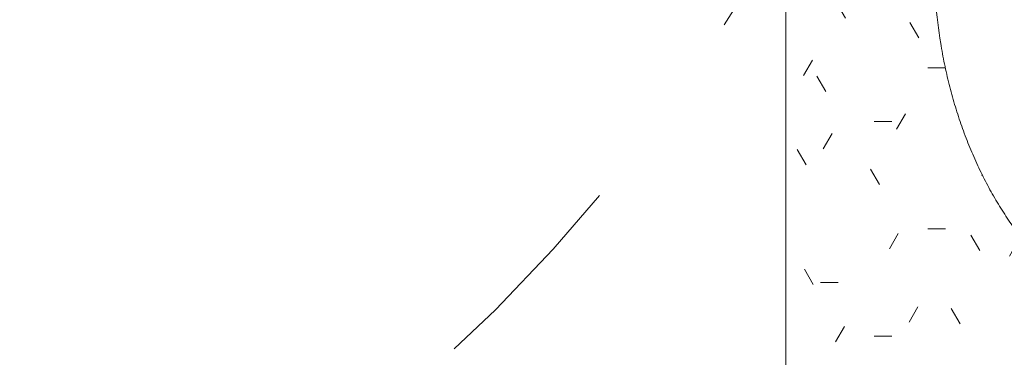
# Model space of a CAD drawing. Header units: metres. Extents: x -0.3 to 27.4, y -15.2 to 9.8.
# Tile 4 of 36: x 12.195 to 12.66, y -13.904 to -13.744. Entities that reach past the tile are written whole.
import ezdxf

# ---------------------------------------------------------------- set-up
doc = ezdxf.new("R2010")
doc.units = ezdxf.units.M
doc.linetypes.add('Projeção', pattern=[0.00396875, 0.00238125, -0.0015875])
for name, color, linetype, lineweight in [('A-ANNO-DIMS', 7, 'Continuous', 9), ('A-ANNO-DIMS-25', 7, 'Continuous', 9), ('A-FLOR-OVHD', 7, 'Projeção', 5), ('A-FLOR-PATT', 7, 'Continuous', 5), ('P-SANR-FIXT', 7, 'Continuous', 5), ('Q-CASE', 7, 'Continuous', 5)]:
    doc.layers.add(name, color=color, linetype=linetype, lineweight=lineweight)
doc.styles.add('Arial_5', font='arial.ttf', dxfattribs={"height": 0.0625})
doc.dimstyles.new('Com_linha__ref__contínua__-_Cor_Vermelha_Arial_2_5mm', dxfattribs={"dimscale": 0.3048, "dimtxt": 0.06376621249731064, "dimasz": 0.1640419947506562, "dimexe": 0.1230314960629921, "dimexo": 0.1230314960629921, "dimgap": 0.01230314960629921, "dimtad": 1, "dimdec": 1, "dimlfac": 100, "dimrnd": 0.09999999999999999, "dimdsep": 46, "dimtxsty": 'Arial_5', "dimblk1": 'OBLIQUE', "dimblk2": 'OBLIQUE', "dimsah": 1, "dimcen": 0.09, "dimdle": 0.1230314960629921, "dimazin": 0, "dimtfac": 1, "dimtdec": 4, "dimtix": 1, "dimtmove": 0, "dimatfit": 3, "dimfxl": 1, "dimtvp": 1, "dimtolj": 1, "dimtzin": 0, "dimarcsym": 2})

# ---------------------------------------------------------------- blocks, each defined once
blk = doc.blocks.new('TAMPO GRANITO2 - TAMPO GRANITO-2002902-ELEV_5')
at = {"layer": 'Q-CASE', "true_color": 0xa7a7a7}
h = blk.add_hatch(dxfattribs=at)
h.set_pattern_fill('FP_5', color=253, style=0, pattern_type=2)
h.set_pattern_definition([(0, (0, 0), (0.1016, 0.0254), [0.00838, -0.06782, 0.00838, -0.06782, -0.4064]), (0, (0, 0), (0.1016, 0.0254), [-0.1524, 0.00838, -0.14402, 0.00838, -0.06782, -0.1778]), (0, (0, 0), (0.1016, 0.0254), [-0.381, 0.00838, -0.04242, 0.00838, -0.11862]), (120, (0.0381, 0.0127), (-0.07279704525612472, 0.07528818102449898), [0.008379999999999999, -0.06781999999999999, 0.008379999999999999, -0.06781999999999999, -0.4063999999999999]), (120, (0.0381, 0.0127), (-0.07279704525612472, 0.07528818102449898), [-0.1524, 0.008379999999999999, -0.14402, 0.008379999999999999, -0.06781999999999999, -0.1778]), (120, (0.0381, 0.0127), (-0.07279704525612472, 0.07528818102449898), [-0.3809999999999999, 0.008379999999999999, -0.04241999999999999, 0.008379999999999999, -0.11862]), (240, (0.0508, 0.0635), (-0.02880295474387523, -0.100688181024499), [0.00838, -0.06782, 0.00838, -0.06782, -0.4064]), (240, (0.0508, 0.0635), (-0.02880295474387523, -0.100688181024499), [-0.1524, 0.00838, -0.14402, 0.00838, -0.06782, -0.1778]), (240, (0.0508, 0.0635), (-0.02880295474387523, -0.100688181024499), [-0.381, 0.00838, -0.04242, 0.00838, -0.11862])])
h.paths.add_polyline_path([(-3.87961814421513, -14.09504159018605), (-3.752558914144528, -14.09504159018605), (-3.752470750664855, -14.09454159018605), (-3.750188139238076, -14.09454159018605), (-3.750188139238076, -14.03154159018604), (-3.749625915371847, -14.02727107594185), (-3.747977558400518, -14.02329159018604), (-3.745355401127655, -14.01987432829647), (-3.741938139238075, -14.0172521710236), (-3.737958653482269, -14.01560381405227), (-3.733688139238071, -14.01504159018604), (-3.729417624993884, -14.01560381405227), (-3.725438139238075, -14.0172521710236), (-3.722020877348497, -14.01987432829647), (-3.719398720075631, -14.02329159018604), (-3.717750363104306, -14.02727107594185), (-3.717188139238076, -14.03154159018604), (-3.717188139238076, -14.09454159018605), (-3.714905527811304, -14.09454159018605), (-3.714588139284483, -14.09504159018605), (-3.453688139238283, -14.09482204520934), (-3.453688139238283, -13.43391236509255), (-3.454188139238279, -13.43382420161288), (-3.454188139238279, -13.4315415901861), (-3.519136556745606, -13.43128507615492), (-3.521458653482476, -13.43097936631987), (-3.525438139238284, -13.42933100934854), (-3.528855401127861, -13.42670885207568), (-3.53151485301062, -13.42320155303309), (-3.533125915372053, -13.41931210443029), (-3.533688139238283, -13.41504159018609), (-3.533125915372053, -13.41077107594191), (-3.531477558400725, -13.4067915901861), (-3.528855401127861, -13.40337432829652), (-3.525202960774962, -13.40065475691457), (-3.521458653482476, -13.39910381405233), (-3.516281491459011, -13.3985415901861), (-3.454188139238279, -13.3985415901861), (-3.454188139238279, -13.39625897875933), (-3.453688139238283, -13.39594159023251), (-3.453688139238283, -13.31504159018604), (-3.883688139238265, -13.31504159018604), (-3.883688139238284, -14.09504159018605), (-3.879957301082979, -14.09504159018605)])
h.paths.add_polyline_path([(-3.684385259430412, -13.89519784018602), (-3.69886173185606, -13.89405446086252), (-3.713157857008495, -13.89068094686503), (-3.727088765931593, -13.88507800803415), (-3.740487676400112, -13.87735676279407), (-3.753174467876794, -13.86757521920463), (-3.765004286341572, -13.8558934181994), (-3.775810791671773, -13.84242375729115), (-3.78547832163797, -13.82736717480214), (-3.793862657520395, -13.81088482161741), (-3.800883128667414, -13.79320845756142), (-3.806424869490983, -13.77453990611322), (-3.81044624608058, -13.7551301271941), (-3.812857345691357, -13.73533713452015), (-3.813688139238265, -13.71504159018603), (-3.81269530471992, -13.69341880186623), (-3.810446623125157, -13.67495447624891), (-3.806424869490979, -13.65554327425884), (-3.800880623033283, -13.63686855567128), (-3.793862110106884, -13.61919826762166), (-3.785478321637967, -13.60271600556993), (-3.775810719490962, -13.58766018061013), (-3.765008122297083, -13.57419457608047), (-3.753174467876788, -13.56250796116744), (-3.740482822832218, -13.55272366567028), (-3.727088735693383, -13.54500574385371), (-3.713157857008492, -13.53940223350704), (-3.698861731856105, -13.53602871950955), (-3.68438525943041, -13.53488534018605), (-3.669908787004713, -13.53602871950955), (-3.655612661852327, -13.53940223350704), (-3.641681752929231, -13.54500517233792), (-3.628282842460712, -13.552726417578), (-3.61559605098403, -13.56250796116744), (-3.603766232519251, -13.57418976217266), (-3.59295972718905, -13.58765942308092), (-3.583292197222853, -13.60271600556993), (-3.574907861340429, -13.61919835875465), (-3.567887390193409, -13.63687472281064), (-3.562345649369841, -13.65554327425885), (-3.558324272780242, -13.67495305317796), (-3.555913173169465, -13.6947460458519), (-3.555505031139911, -13.70471659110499), (-3.516449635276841, -13.70471659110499), (-3.513051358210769, -13.69923642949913), (-3.50836441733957, -13.69480776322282), (-3.502700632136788, -13.6917252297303), (-3.496436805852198, -13.69019390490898), (-3.489989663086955, -13.69031566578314), (-3.483788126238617, -13.69208241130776), (-3.478244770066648, -13.69537660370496), (-3.473728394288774, -13.69997908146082), (-3.470539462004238, -13.70558365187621), (-3.468890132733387, -13.71181744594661), (-3.468890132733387, -13.71826573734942), (-3.471032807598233, -13.72536658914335), (-3.473728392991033, -13.73010409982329), (-3.478244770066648, -13.73470657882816), (-3.483788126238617, -13.73800077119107), (-3.489989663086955, -13.73976751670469), (-3.496436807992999, -13.73988927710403), (-3.502700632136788, -13.73835795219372), (-3.508364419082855, -13.73527541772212), (-3.513051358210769, -13.73084675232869), (-3.516449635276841, -13.72536658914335), (-3.555505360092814, -13.72536658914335), (-3.555913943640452, -13.73534015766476), (-3.558323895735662, -13.75512870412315), (-3.562345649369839, -13.77453990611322), (-3.567889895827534, -13.79321462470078), (-3.574908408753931, -13.81088491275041), (-3.583292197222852, -13.82736717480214), (-3.592959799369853, -13.84242299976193), (-3.603762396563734, -13.85588860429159), (-3.615596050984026, -13.86757521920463), (-3.628287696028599, -13.87735951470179), (-3.641681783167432, -13.88507743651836), (-3.655612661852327, -13.89068094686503), (-3.669908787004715, -13.89405446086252)])
at = {"layer": 'Q-CASE'}
blk.add_line((-3.88368813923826, -13.31504159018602), (-3.883688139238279, -14.09504159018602), dxfattribs=at)
blk.add_open_spline([(-3.555307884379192, -13.72542940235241), (-3.555587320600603, -13.73213608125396), (-3.556532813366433, -13.74377201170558), (-3.559021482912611, -13.76002996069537), (-3.562203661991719, -13.77461061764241), (-3.566237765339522, -13.78876700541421), (-3.571060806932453, -13.80222116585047), (-3.57677323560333, -13.81528280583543), (-3.583170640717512, -13.82750224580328), (-3.590297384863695, -13.83891125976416), (-3.598165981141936, -13.84957730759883), (-3.606506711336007, -13.85912238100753), (-3.615515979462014, -13.86775284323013), (-3.625005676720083, -13.87531756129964), (-3.634797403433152, -13.88164649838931), (-3.645106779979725, -13.88689553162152), (-3.65441947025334, -13.89044981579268), (-3.66268126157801, -13.89273088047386), (-3.669901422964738, -13.89414776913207), (-3.677165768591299, -13.89500480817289), (-3.684385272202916, -13.89529435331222), (-3.691604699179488, -13.89500481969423), (-3.698869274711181, -13.89414772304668), (-3.706088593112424, -13.89273105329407), (-3.713173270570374, -13.89077503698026), (-3.720165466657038, -13.88825447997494), (-3.7271110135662, -13.88516659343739), (-3.733923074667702, -13.88154719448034), (-3.740517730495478, -13.87744371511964), (-3.746932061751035, -13.87281852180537), (-3.75321030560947, -13.86765468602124), (-3.759273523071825, -13.86201404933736), (-3.765047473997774, -13.85596887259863), (-3.770562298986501, -13.84947096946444), (-3.775858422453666, -13.8424901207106), (-3.780868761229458, -13.83511109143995), (-3.785532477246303, -13.82742734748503), (-3.789871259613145, -13.81938256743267), (-3.793919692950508, -13.81093475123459), (-3.797625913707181, -13.80218735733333), (-3.800945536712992, -13.79325029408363), (-3.803890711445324, -13.7840622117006), (-3.806488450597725, -13.77457038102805), (-3.808704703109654, -13.7648957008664), (-3.811116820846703, -13.75189386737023), (-3.81311878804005, -13.73542859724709), (-3.813674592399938, -13.72189053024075), (-3.813688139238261, -13.71504159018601)], degree=3, knots=[-0.981833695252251, -0.981833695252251, -0.981833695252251, -0.981833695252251, -0.9464285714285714, -0.9196428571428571, -0.8928571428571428, -0.8660714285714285, -0.8392857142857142, -0.8125, -0.7857142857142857, -0.7589285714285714, -0.7321428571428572, -0.7053571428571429, -0.6785714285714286, -0.6517857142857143, -0.625, -0.5982142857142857, -0.5714285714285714, -0.5535714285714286, -0.5357142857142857, -0.5178571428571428, -0.5, -0.4821428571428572, -0.4642857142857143, -0.4464285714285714, -0.4285714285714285, -0.4107142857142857, -0.3928571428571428, -0.3749999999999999, -0.3571428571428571, -0.3392857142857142, -0.3214285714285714, -0.3035714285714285, -0.2857142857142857, -0.2678571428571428, -0.25, -0.2321428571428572, -0.2142857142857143, -0.1964285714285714, -0.1785714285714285, -0.1607142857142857, -0.1428571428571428, -0.125, -0.1071428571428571, -0.08928571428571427, -0.07142857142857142, -0.03571428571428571, 0, 0, 0, 0], dxfattribs=at)
blk = doc.blocks.new('CUBA OVAL DE EMBUTIR PEQUENA - L_59_17_Branco Gelo GE17-2754372-ELEV_5')
at = {"layer": 'P-SANR-FIXT'}
for centre, radius, start, end in [((8.436050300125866e-17, 0.002499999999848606), 0.03107321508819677, 274.3222615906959, 179.9999999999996), ((8.436050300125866e-17, 0.002499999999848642), 0.02254533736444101, 96.02527688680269, 179.9999999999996), ((8.436050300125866e-17, 0.002499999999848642), 0.02254533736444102, 275.6870048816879, 84.31299511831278), ((8.436050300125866e-17, 0.002499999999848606), 0.03107321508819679, 179.9999999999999, 265.8818766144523), ((8.436050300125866e-17, 0.002499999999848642), 0.02254533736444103, 180, 263.9747231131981)]:
    blk.add_arc(centre, radius, start, end, dxfattribs=at)
for points, knots in [([(1.777932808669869e-13, 0.1318028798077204), (-0.006848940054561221, 0.131789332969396), (-0.02038700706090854, 0.1312335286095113), (-0.03685227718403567, 0.1292315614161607), (-0.0498541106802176, 0.1268194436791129), (-0.0595287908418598, 0.124603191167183), (-0.06902062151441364, 0.1220054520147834), (-0.07820870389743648, 0.1190602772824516), (-0.08714576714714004, 0.1157406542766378), (-0.09589316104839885, 0.1120344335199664), (-0.1043409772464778, 0.1079860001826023), (-0.1123857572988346, 0.1036472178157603), (-0.1200695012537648, 0.09898350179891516), (-0.127448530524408, 0.09397316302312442), (-0.134429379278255, 0.08867703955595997), (-0.1409272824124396, 0.08316221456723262), (-0.146972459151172, 0.0773882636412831), (-0.1526130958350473, 0.07132504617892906), (-0.1577769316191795, 0.06504680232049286), (-0.1624021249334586, 0.0586324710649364), (-0.1665056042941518, 0.05203781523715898), (-0.1701250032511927, 0.04522575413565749), (-0.1732128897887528, 0.0382802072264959), (-0.1757334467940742, 0.03128801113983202), (-0.1776894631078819, 0.02420333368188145), (-0.1791061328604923, 0.01698401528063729), (-0.1799632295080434, 0.009719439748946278), (-0.1802527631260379, 0.002500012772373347), (-0.1799632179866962, -0.004719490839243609), (-0.1791061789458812, -0.01198383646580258), (-0.1776892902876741, -0.01920399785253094), (-0.1754082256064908, -0.02746578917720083), (-0.1718539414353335, -0.03677847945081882), (-0.1666049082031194, -0.0470878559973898), (-0.1602759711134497, -0.05687958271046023), (-0.1527112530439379, -0.0663692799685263), (-0.1440807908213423, -0.07537854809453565), (-0.1345357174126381, -0.08371927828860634), (-0.1238696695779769, -0.0915878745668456), (-0.1124606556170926, -0.0987146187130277), (-0.1002412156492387, -0.1051120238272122), (-0.08717957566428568, -0.110824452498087), (-0.07372541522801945, -0.11564749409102), (-0.05956902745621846, -0.1196815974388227), (-0.04498837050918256, -0.1228637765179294), (-0.0287309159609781, -0.1253523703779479), (-0.01709550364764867, -0.1262978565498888), (-0.0103893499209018, -0.1265773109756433)], [0, 0, 0, 0, 0.03571428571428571, 0.07142857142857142, 0.08928571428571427, 0.1071428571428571, 0.125, 0.1428571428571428, 0.1607142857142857, 0.1785714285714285, 0.1964285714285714, 0.2142857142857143, 0.2321428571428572, 0.25, 0.2678571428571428, 0.2857142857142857, 0.3035714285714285, 0.3214285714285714, 0.3392857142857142, 0.3571428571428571, 0.3749999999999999, 0.3928571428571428, 0.4107142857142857, 0.4285714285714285, 0.4464285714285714, 0.4642857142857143, 0.4821428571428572, 0.5, 0.5178571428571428, 0.5357142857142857, 0.5535714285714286, 0.5714285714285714, 0.5982142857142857, 0.625, 0.6517857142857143, 0.6785714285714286, 0.7053571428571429, 0.7321428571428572, 0.7589285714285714, 0.7857142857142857, 0.8125, 0.8392857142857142, 0.8660714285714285, 0.8928571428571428, 0.9196428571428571, 0.9464285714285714, 0.981830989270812, 0.981830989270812, 0.981830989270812, 0.981830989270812]), ([(0.01038926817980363, -0.1265773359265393), (0.01371252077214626, -0.1264389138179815), (0.02373757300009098, -0.125826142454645), (0.03685227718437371, -0.1242315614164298), (0.04985411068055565, -0.1218194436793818), (0.05952879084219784, -0.119603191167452), (0.06902062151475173, -0.1170054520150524), (0.0782087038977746, -0.1140602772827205), (0.08714576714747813, -0.1107406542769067), (0.09589316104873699, -0.1070344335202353), (0.104340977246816, -0.1029860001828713), (0.1123857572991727, -0.09864721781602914), (0.120069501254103, -0.09398350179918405), (0.1274485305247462, -0.08897316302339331), (0.1344293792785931, -0.08367703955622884), (0.1409272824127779, -0.07816221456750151), (0.1469724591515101, -0.07238826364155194), (0.1526130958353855, -0.06632504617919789), (0.1577769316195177, -0.06004680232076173), (0.1624021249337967, -0.05363247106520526), (0.1665056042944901, -0.04703781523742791), (0.1701250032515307, -0.04022575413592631), (0.1732128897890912, -0.03328020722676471), (0.1757334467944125, -0.0262880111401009), (0.1776894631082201, -0.01920333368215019), (0.1791061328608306, -0.01198401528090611), (0.1799632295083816, -0.004719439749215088), (0.1802527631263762, 0.002499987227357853), (0.1799632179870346, 0.009719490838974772), (0.1791061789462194, 0.0169838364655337), (0.1776892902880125, 0.02420399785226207), (0.1754082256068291, 0.0324657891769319), (0.1718539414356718, 0.04177847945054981), (0.1666049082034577, 0.05208785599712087), (0.1602759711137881, 0.06187958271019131), (0.1527112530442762, 0.0713692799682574), (0.1440807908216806, 0.0803785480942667), (0.1345357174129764, 0.08871927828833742), (0.1238696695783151, 0.0965878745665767), (0.1124606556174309, 0.1037146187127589), (0.100241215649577, 0.1101120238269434), (0.08717957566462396, 0.1158244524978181), (0.07372541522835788, 0.1206474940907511), (0.0595690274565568, 0.1246815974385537), (0.04498837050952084, 0.1278637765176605), (0.02541104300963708, 0.1308605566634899), (0.01027341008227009, 0.1317825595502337), (1.616174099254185e-13, 0.1318028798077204)], [0.01816901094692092, 0.01816901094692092, 0.01816901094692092, 0.01816901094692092, 0.03571428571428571, 0.07142857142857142, 0.08928571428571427, 0.1071428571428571, 0.125, 0.1428571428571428, 0.1607142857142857, 0.1785714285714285, 0.1964285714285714, 0.2142857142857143, 0.2321428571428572, 0.25, 0.2678571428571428, 0.2857142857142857, 0.3035714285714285, 0.3214285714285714, 0.3392857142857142, 0.3571428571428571, 0.3749999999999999, 0.3928571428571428, 0.4107142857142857, 0.4285714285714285, 0.4464285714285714, 0.4642857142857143, 0.4821428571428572, 0.5, 0.5178571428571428, 0.5357142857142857, 0.5535714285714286, 0.5714285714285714, 0.5982142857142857, 0.625, 0.6517857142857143, 0.6785714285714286, 0.7053571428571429, 0.7321428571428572, 0.7589285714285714, 0.7857142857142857, 0.8125, 0.8392857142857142, 0.8660714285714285, 0.8928571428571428, 0.9196428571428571, 0.9464285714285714, 1, 1, 1, 1])]:
    blk.add_open_spline(points, degree=3, knots=knots, dxfattribs=at)
blk = doc.blocks.new('DIMBLOCK15-ELEV_5')
at = {"layer": 'A-ANNO-DIMS-25', "color": 242, "true_color": 0xbd2b2e}
for p, q in [((11.78366288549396, -13.71504159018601), (11.75866288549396, -13.69004159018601)), ((11.78366288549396, -13.71504159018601), (11.74616288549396, -13.71504159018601)), ((11.78366288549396, -13.71504159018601), (11.78366288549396, -14.15254159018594)), ((11.78366288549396, -13.71504159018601), (11.80866288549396, -13.74004159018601)), ((11.78366288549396, -13.71504159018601), (12.68923211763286, -13.71504159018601)), ((11.78366288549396, -14.11504159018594), (11.75866288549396, -14.09004159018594)), ((11.78366288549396, -14.11504159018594), (11.78151822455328, -14.11504159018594)), ((11.78366288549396, -14.11504159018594), (11.80866288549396, -14.14004159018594)), ((11.78366288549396, -14.11504159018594), (11.82116288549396, -14.11504159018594))]:
    blk.add_line(p, q, dxfattribs=at)
at = {"layer": 'A-ANNO-DIMS-25', "color": 0, "insert": (11.69877353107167, -13.96311150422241), "char_height": 0.0625, "width": 0.115367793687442, "attachment_point": 1, "rotation": 90, "line_spacing_factor": 0.9417779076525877, "style": 'Arial_5'}
blk.add_mtext('40', dxfattribs=at)
blk = doc.blocks.new('_Oblique')
at = {"color": 0, "linetype": 'ByBlock', "lineweight": -2}
blk.add_line((-0.5, -0.5), (0.5, 0.5), dxfattribs=at)
blk = doc.blocks.new('DIMBLOCK17-ELEV_5')
at = {"layer": 'A-ANNO-DIMS-25', "color": 242, "true_color": 0xbd2b2e}
for p, q in [((11.61188612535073, -13.31504159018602), (11.58688612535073, -13.29004159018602)), ((11.61188612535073, -13.31504159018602), (11.57438612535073, -13.31504159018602)), ((11.61188612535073, -13.31504159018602), (11.61188612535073, -14.15254159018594)), ((11.61188612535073, -13.31504159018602), (11.63688612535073, -13.34004159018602)), ((11.61188612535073, -13.31504159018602), (12.51917995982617, -13.31504159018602)), ((11.61188612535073, -14.11504159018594), (11.58688612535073, -14.09004159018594)), ((11.61188612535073, -14.11504159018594), (11.60974146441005, -14.11504159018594)), ((11.61188612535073, -14.11504159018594), (11.63688612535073, -14.14004159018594)), ((11.61188612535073, -14.11504159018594), (11.64938612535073, -14.11504159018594))]:
    blk.add_line(p, q, dxfattribs=at)
at = {"layer": 'A-ANNO-DIMS-25', "color": 0, "insert": (11.52699677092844, -13.76311150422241), "char_height": 0.0625, "width": 0.115367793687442, "attachment_point": 1, "rotation": 90, "line_spacing_factor": 0.9417779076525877, "style": 'Arial_5'}
blk.add_mtext('80', dxfattribs=at)

msp = doc.modelspace()

# ---------------------------------------------------------------- hatches: boundary and pattern name
at = {"layer": 'A-FLOR-PATT', "true_color": 0x787878}
h = msp.add_hatch(dxfattribs=at)
h.set_pattern_fill('FP_2', color=8, style=0, pattern_type=2)
h.set_pattern_definition([(270, (12.05636809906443, -12.915), (0.6, 3.673940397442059e-17), []), (0, (12.05636809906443, -12.915), (0, 0.6), [])])
h.paths.add_polyline_path([(11.45677995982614, -14.11504159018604), (12.55667995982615, -14.11504159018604), (12.55667995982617, -13.31504159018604), (13.00667995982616, -13.31504159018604), (13.00667995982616, -13.0535415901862), (12.99820720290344, -13.05309755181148), (12.99619750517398, -13.05226510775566), (12.99546190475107, -13.05099101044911), (12.99536506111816, -13.0502554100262), (12.99367995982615, -13.03286028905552), (12.99187995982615, -13.03106028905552), (12.99187995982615, -13.0300415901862), (12.97467995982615, -13.0300415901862), (12.95759790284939, -13.02779269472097), (12.94167995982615, -13.02119926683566), (12.92801091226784, -13.0107106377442), (12.91752228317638, -12.99704159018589), (12.91091805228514, -12.98104159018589), (12.90867995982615, -12.96404159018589), (12.90867995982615, -12.89921974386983), (12.8946919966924, -12.89921974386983), (12.8867403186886, -12.89837374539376), (12.87914464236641, -12.89587362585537), (12.87224503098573, -12.89183131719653), (12.86635038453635, -12.88642779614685), (12.86172461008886, -12.87990498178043), (12.85913241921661, -12.87422538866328), (12.85751063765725, -12.86819653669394), (12.85113503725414, -12.82136404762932), (12.85171116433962, -12.82784172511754), (12.79416031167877, -12.84565409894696), (12.70574427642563, -12.87746639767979), (12.67362778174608, -12.88774352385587), (12.6371214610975, -12.89547069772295), (12.59984256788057, -12.89711532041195), (12.57186366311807, -12.89452592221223), (12.54462493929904, -12.88905754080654), (12.51812639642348, -12.88071017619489), (12.49236803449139, -12.86948382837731), (12.47042251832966, -12.85693669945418), (12.45016038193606, -12.84230401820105), (12.4315816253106, -12.8255857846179), (12.41468624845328, -12.80678199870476), (12.396943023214, -12.77891334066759), (12.38575861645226, -12.74782647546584), (12.38167995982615, -12.71504159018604), (12.38575861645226, -12.68225670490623), (12.396943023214, -12.65116983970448), (12.41468624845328, -12.62330118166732), (12.4315816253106, -12.60449739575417), (12.45016038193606, -12.58777916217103), (12.47042251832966, -12.5731464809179), (12.49236803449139, -12.56059935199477), (12.51812639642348, -12.54937300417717), (12.54462493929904, -12.54102563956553), (12.57186366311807, -12.53555725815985), (12.59984256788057, -12.53296785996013), (12.6371214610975, -12.53461248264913), (12.67362778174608, -12.54233965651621), (12.70574427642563, -12.55261678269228), (12.79415755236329, -12.58442816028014), (12.85170556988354, -12.60223985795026), (12.85170556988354, -12.60452823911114), (12.85751063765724, -12.56188664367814), (12.85913241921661, -12.55585779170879), (12.86172461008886, -12.55017819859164), (12.86635038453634, -12.54365538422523), (12.87224503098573, -12.53825186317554), (12.8791446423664, -12.5342095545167), (12.88674031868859, -12.53170943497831), (12.89469199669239, -12.53086343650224), (12.90867995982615, -12.53086343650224), (12.90867995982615, -12.36204159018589), (12.91092885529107, -12.34495953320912), (12.91752228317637, -12.32904159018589), (12.92801091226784, -12.31537254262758), (12.94167995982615, -12.30488391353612), (12.95767995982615, -12.29827968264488), (12.97467995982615, -12.29604159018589), (12.99187995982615, -12.29604159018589), (12.99187995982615, -12.29502289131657), (12.99368014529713, -12.29322097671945), (12.99501258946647, -12.27653625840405), (12.99468096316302, -12.27533460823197), (12.99461731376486, -12.26604159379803), (12.99370417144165, -12.26604159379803), (12.99220992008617, -12.26501378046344), (12.99184434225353, -12.26404153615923), (12.99168095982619, -12.25538195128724), (12.99168095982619, -12.25139158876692), (12.93355499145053, -12.25117521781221), (12.92273381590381, -12.24931424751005), (12.91582143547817, -12.24756426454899), (12.91055997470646, -12.24463752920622), (12.9050308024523, -12.24111928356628), (12.89753885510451, -12.24066302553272), (12.89295356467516, -12.23850723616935), (12.89002537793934, -12.23607768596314), (12.8878235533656, -12.23320821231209), (12.88622514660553, -12.22934931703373), (12.88567995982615, -12.22520821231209), (12.88575763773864, -12.21212391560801), (12.88570473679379, -12.18579381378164), (12.88567995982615, -12.15676950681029), (12.88567995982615, -11.90938851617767), (12.84526096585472, -11.90903450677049), (12.84148505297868, -11.91483308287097), (12.83660580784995, -11.91961244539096), (12.83086276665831, -11.9231379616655), (12.82453787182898, -11.92523655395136), (12.81794163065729, -11.92580519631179), (12.80979457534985, -11.92542998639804), (12.80270531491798, -11.92418165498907), (12.79611254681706, -11.92116263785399), (12.79039941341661, -11.91654838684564), (12.78589793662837, -11.91060706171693), (12.78286972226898, -11.90368394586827), (12.78149075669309, -11.89618138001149), (12.78184117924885, -11.88853537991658), (12.78390062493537, -11.88119029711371), (12.78754940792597, -11.87457299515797), (12.79168661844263, -11.87004159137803), (12.21668338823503, -11.87004159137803), (12.20561871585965, -11.8686834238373), (12.19647960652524, -11.86566384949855), (12.18839911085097, -11.8612000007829), (12.18119731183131, -11.8552376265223), (12.17510990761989, -11.84782010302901), (12.17029447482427, -11.83853314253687), (12.16764412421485, -11.82979610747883), (12.16668338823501, -11.81870666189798), (12.16668338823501, -11.53004159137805), (12.16802313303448, -11.51903765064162), (12.17058445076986, -11.51072961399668), (12.17515848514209, -11.50220388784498), (12.18204236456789, -11.49410002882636), (12.18978236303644, -11.48799908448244), (12.19859642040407, -11.48352994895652), (12.20692887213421, -11.48100232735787), (12.21668338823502, -11.48004159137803), (12.30170574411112, -11.48004159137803), (12.30170574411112, -11.46699756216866), (12.29628985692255, -11.46699756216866), (12.29628985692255, -11.4039054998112), (12.29443338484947, -11.4039054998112), (12.29443338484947, -11.39504159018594), (12.1961777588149, -11.39504159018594), (12.19574043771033, -11.40347236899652), (12.19491326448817, -11.40538971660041), (12.19436603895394, -11.40584094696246), (12.19303532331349, -11.40630282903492), (12.1757869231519, -11.40800209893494), (12.17546257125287, -11.40984159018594), (12.17268787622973, -11.40984159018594), (12.17272152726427, -11.47702902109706), (12.17217396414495, -11.48116983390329), (12.17057310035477, -11.4850278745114), (12.16802778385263, -11.48834022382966), (12.1647105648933, -11.49088115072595), (12.1608396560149, -11.49247749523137), (12.15673232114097, -11.49302046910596), (12.15258022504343, -11.49247306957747), (12.1487200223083, -11.49087260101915), (12.14540682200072, -11.48832813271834), (12.14286549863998, -11.48501306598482), (12.14120163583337, -11.48064381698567), (12.14072376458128, -11.47701192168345), (12.14068787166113, -11.40984159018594), (12.13789734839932, -11.40984159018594), (12.13737149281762, -11.40798268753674), (12.12033666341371, -11.40634167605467), (12.11845774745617, -11.40543057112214), (12.11803114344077, -11.40486393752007), (12.1176285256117, -11.40351410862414), (12.11717995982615, -11.39504159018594), (11.45677995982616, -11.39504159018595), (11.45677995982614, -13.69341880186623)])
h.paths.add_polyline_path([(11.59066497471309, -13.71156976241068), (11.58688695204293, -13.71107237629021), (11.58336639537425, -13.70961411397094), (11.58034322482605, -13.70729435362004), (11.57802346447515, -13.70427118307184), (11.57656520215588, -13.70075062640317), (11.57606781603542, -13.696972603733), (11.57606781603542, -13.66616171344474), (11.54993041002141, -13.67493643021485), (11.54993041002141, -13.34523218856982), (11.52686748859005, -13.31719080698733), (11.52056116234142, -13.29234970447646), (11.53152417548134, -13.24359266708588), (11.54225860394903, -13.23845344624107), (11.5486190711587, -13.24763276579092), (11.55825928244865, -13.16522114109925), (11.57606781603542, -13.16522114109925), (11.57606781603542, -13.13358230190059), (11.57656520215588, -13.12980427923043), (11.57823821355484, -13.12600385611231), (11.58034322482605, -13.12326055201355), (11.58336639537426, -13.12094079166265), (11.58688695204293, -13.11948252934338), (11.59066497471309, -13.11898514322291), (11.59525156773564, -13.11981745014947), (11.59796355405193, -13.12094079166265), (11.60098672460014, -13.12326055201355), (11.60330648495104, -13.12628372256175), (11.60476474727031, -13.12980427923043), (11.60526213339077, -13.13358230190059), (11.60526213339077, -13.33292785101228), (11.62207815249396, -13.34936286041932), (11.62457273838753, -13.34792153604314), (11.62457273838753, -12.97911066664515), (11.59515702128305, -12.97911066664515), (11.59882712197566, -13.06174039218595), (11.59862624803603, -13.06411409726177), (11.5973686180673, -13.06760021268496), (11.59515702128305, -13.07072183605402), (11.59241937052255, -13.07303229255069), (11.5890650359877, -13.07460806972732), (11.58541715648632, -13.07526198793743), (11.58172432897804, -13.07494948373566), (11.57823821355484, -13.07369185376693), (11.57519638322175, -13.07157480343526), (11.57280613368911, -13.06874260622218), (11.57123035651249, -13.06538827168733), (11.5705150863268, -13.06042126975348), (11.56673335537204, -12.97911066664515), (11.56396919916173, -12.97911066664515), (11.56551443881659, -12.94527702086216), (11.63452489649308, -12.94875998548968), (11.62446607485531, -12.7489410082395), (11.61643730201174, -12.7370063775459), (11.6171497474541, -12.64252869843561), (11.67880009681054, -12.64500227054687), (11.68950329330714, -12.63846385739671), (11.68491219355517, -12.58957020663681), (11.700795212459, -12.5328701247), (11.7138142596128, -12.52033048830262), (11.72483962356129, -12.51992629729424), (11.74245241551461, -12.53334016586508), (11.75758118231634, -12.55260092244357), (11.7745791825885, -12.60856705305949), (11.77169107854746, -12.66775785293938), (11.795710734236, -12.72428619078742), (11.80356460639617, -12.78097687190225), (11.79206908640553, -12.84335808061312), (11.79351188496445, -12.84720890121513), (11.79351188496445, -12.91601770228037), (11.78854845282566, -12.97362192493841), (11.82521245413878, -13.05820124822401), (11.8769355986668, -13.0584933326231), (11.88535742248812, -13.00891251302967), (11.89021087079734, -12.95980804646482), (11.90017933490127, -12.92636046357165), (11.90364546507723, -12.92445749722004), (11.90784131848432, -12.80892639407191), (11.91384410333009, -12.74859715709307), (11.91865249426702, -12.73575204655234), (11.91490286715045, -12.68627844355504), (11.91535638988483, -12.65457006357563), (11.91892554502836, -12.64699174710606), (11.94103525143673, -12.64564120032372), (11.93947774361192, -12.64268329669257), (11.94025229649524, -12.61466821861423), (11.95761111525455, -12.56059327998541), (11.97286159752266, -12.53904624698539), (11.9874750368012, -12.53522033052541), (12.00980901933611, -12.54802075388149), (12.02620580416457, -12.57705243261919), (12.03214144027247, -12.62346626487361), (12.03071944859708, -12.64016294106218), (12.0814411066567, -12.63706466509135), (12.07854329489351, -12.68142820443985), (12.08066075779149, -12.74467890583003), (12.07904909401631, -12.7454725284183), (12.06879475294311, -12.94917550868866), (12.10960440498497, -12.94917550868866), (12.10960440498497, -12.94561205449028), (12.11008813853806, -12.941937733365), (12.11150637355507, -12.9385138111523), (12.11376245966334, -12.93557362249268), (12.11670264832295, -12.93331753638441), (12.12012657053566, -12.9318993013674), (12.12380089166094, -12.93141556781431), (12.12747521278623, -12.9318993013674), (12.13089913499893, -12.93331753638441), (12.13383932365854, -12.93557362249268), (12.13609540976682, -12.9385138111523), (12.13751364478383, -12.941937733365), (12.13799737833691, -12.94561205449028), (12.13799737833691, -12.94917550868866), (12.14510082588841, -12.94917550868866), (12.14488810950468, -12.97911066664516), (12.13751364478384, -13.06589360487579), (12.13609540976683, -13.06931752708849), (12.13383932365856, -13.07225771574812), (12.13089913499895, -13.0745138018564), (12.12747521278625, -13.07593203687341), (12.12380089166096, -13.0764157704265), (12.12012657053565, -13.07593203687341), (12.11670264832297, -13.07451380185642), (12.11376245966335, -13.07225771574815), (12.11150637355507, -13.06931752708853), (12.11008813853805, -13.06589360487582), (12.10960440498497, -13.0622192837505), (12.10960440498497, -12.97911066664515), (12.07876782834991, -12.97911066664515), (12.07876782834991, -13.32970545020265), (12.10797076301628, -13.34171854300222), (12.10797076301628, -13.130518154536), (12.10846814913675, -13.12674013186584), (12.10992641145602, -13.12321957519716), (12.11224617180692, -13.12019640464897), (12.11526934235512, -13.11787664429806), (12.1187898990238, -13.1164183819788), (12.12256792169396, -13.11592099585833), (12.12634594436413, -13.1164183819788), (12.1298665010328, -13.11787664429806), (12.13288967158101, -13.12019640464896), (12.13520943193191, -13.12321957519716), (12.13666769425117, -13.12674013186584), (12.13716508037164, -13.130518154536), (12.13716508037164, -13.16440122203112), (12.16269284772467, -13.16440122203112), (12.17817020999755, -13.21672009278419), (12.18652785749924, -13.23455379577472), (12.19553515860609, -13.25079227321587), (12.20474893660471, -13.2510445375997), (12.21117267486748, -13.29681819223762), (12.19342979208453, -13.33291141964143), (12.19620631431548, -13.3475482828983), (12.18229247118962, -13.42975239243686), (12.17040870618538, -13.44611638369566), (12.16789126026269, -13.44718913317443), (12.16789126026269, -13.67778914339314), (12.13716508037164, -13.66614432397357), (12.13716508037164, -13.69390845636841), (12.13666769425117, -13.69768647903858), (12.13520943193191, -13.70120703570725), (12.13288967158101, -13.70423020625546), (12.1298665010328, -13.70654996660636), (12.12634594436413, -13.70800822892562), (12.12256792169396, -13.70850561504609), (12.1187898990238, -13.70800822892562), (12.11526934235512, -13.70654996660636), (12.11224617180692, -13.70423020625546), (12.10992641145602, -13.70120703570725), (12.10846814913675, -13.69768647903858), (12.10797076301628, -13.69341880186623), (12.10797076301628, -13.44081794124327), (12.07454202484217, -13.42944788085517), (12.0808844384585, -13.49961535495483), (12.0808844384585, -13.60879296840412), (12.05283299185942, -13.60879296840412), (12.05283299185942, -13.49961535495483), (12.05668013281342, -13.45583673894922), (11.9972147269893, -13.47327882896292), (11.92400698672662, -13.48611204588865), (11.84955465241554, -13.49022373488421), (11.74501031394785, -13.47890839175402), (11.67446823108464, -13.4542362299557), (11.65055249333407, -13.45883112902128), (11.65055249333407, -13.49961535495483), (11.6562925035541, -13.49961535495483), (11.6562925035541, -13.60879296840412), (11.62824105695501, -13.60879296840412), (11.62824105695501, -13.49961535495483), (11.63597047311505, -13.46163275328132), (11.62707214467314, -13.46334237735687), (11.60526213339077, -13.45654752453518), (11.60526213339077, -13.696972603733), (11.60476474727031, -13.70075062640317), (11.60330648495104, -13.70427118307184), (11.60098672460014, -13.70729435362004), (11.59796355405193, -13.70961411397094), (11.59444299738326, -13.71107237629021)])
h.paths.add_polyline_path([(13.00662323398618, -13.16004159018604), (13.00317995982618, -13.16004159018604), (13.00317995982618, -13.15654159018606), (12.99397995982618, -13.15654159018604), (12.99397995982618, -13.14604159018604), (12.98863715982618, -13.14604159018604), (12.98863715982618, -13.15204157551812), (12.97912995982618, -13.15275960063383), (12.96962275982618, -13.15204157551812), (12.96962275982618, -13.14604159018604), (12.95717995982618, -13.14604159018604), (12.95717995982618, -13.14254159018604), (12.95962995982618, -13.14254159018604), (12.95962995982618, -13.14054159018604), (12.96007995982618, -13.13957656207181), (12.96007995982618, -13.13091362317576), (12.31753061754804, -13.13091362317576), (12.31375590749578, -13.13045531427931), (12.31017754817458, -13.12909824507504), (12.30702793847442, -13.1269242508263), (12.30449012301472, -13.12405967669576), (12.30271159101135, -13.12067100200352), (12.30179570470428, -13.11695516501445), (12.30179569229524, -13.11312811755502), (12.30271159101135, -13.10941220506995), (12.30449012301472, -13.10602352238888), (12.30702793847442, -13.1031589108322), (12.31017754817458, -13.10098492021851), (12.31375590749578, -13.0996278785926), (12.31755505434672, -13.09916659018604), (12.96007995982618, -13.09916659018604), (12.96007995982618, -13.09068425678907), (12.95962995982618, -13.09004159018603), (12.95962995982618, -13.08754159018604), (12.95717995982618, -13.08754159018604), (12.95717995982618, -13.08404159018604), (12.97094667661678, -13.08399664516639), (12.96962275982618, -13.08374157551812), (12.96984991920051, -13.07704157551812), (12.97094667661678, -13.07704157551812), (12.97179361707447, -13.07476223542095), (12.97288162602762, -13.07414736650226), (12.97412995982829, -13.07404460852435), (12.97412995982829, -13.07284159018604), (12.97562995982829, -13.07134159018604), (12.98262995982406, -13.07134159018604), (12.98412995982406, -13.07284159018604), (12.98412995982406, -13.07408829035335), (12.98537829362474, -13.07414736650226), (12.98656167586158, -13.07487407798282), (12.9868745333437, -13.07524096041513), (12.98738704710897, -13.07704157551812), (12.98863715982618, -13.07704157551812), (12.98863715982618, -13.08374157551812), (12.98863715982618, -13.08403018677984), (12.99398462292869, -13.08403018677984), (12.99398462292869, -13.07354159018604), (13.00317995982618, -13.07354159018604), (13.00317995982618, -13.07004159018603), (13.00662323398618, -13.07004159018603), (13.00662323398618, -13.15654159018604)])
h.paths.add_polyline_path([(12.97467995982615, -12.9980415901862), (12.99187995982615, -12.9980415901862), (12.99187995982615, -12.99702116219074), (12.99368014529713, -12.99522097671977), (12.99573990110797, -12.97634232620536), (12.99672811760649, -12.97535410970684), (12.99807804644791, -12.97499239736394), (13.00667995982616, -12.9745415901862), (13.00667995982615, -12.35154159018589), (12.99672811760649, -12.35072907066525), (12.99573990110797, -12.34974085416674), (12.99537818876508, -12.34839092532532), (12.99368014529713, -12.33086220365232), (12.99187995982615, -12.32906201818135), (12.99187995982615, -12.32804159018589), (12.97467995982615, -12.32804159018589), (12.96588011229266, -12.32920011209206), (12.95767995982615, -12.33259672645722), (12.95063832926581, -12.33799995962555), (12.94523509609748, -12.34504159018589), (12.94183848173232, -12.3532417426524), (12.94067995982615, -12.36204159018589), (12.94067995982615, -12.53086343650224), (12.97744455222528, -12.53086343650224), (12.98468770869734, -12.5318170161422), (12.99143725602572, -12.53461277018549), (12.99723322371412, -12.53906017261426), (13.00168062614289, -12.54485614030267), (13.00447638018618, -12.55160568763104), (13.00542995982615, -12.55884884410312), (13.00542995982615, -12.87123433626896), (13.00447638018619, -12.87847749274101), (13.0016806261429, -12.88522704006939), (12.99723322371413, -12.89102300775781), (12.99143725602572, -12.89547041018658), (12.98468770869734, -12.89826616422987), (12.97709199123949, -12.89921974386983), (12.94067995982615, -12.89921974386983), (12.94067995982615, -12.96404159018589), (12.94183848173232, -12.97284143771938), (12.9452980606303, -12.98112364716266), (12.95063832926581, -12.98808322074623), (12.95767995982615, -12.99348645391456), (12.96588011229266, -12.99688306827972)])
h.paths.add_polyline_path([(12.84565566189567, -12.75975676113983), (12.84503142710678, -12.74611654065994), (12.84503159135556, -12.75274003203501)])
h.paths.add_polyline_path([(12.84502988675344, -12.68400029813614), (12.84565813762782, -12.67027232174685), (12.8450297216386, -12.6773418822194)])
h.paths.add_polyline_path([(13.00667995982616, -12.21129966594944), (13.00667995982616, -11.9350398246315), (12.98527280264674, -11.9335428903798), (12.9834321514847, -11.93294482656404), (12.98208772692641, -11.9315526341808), (12.98155426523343, -11.92969223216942), (12.98095432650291, -11.91506564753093), (12.98022856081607, -11.91380858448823), (12.97895297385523, -11.91303071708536), (12.97709199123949, -11.91281680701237), (12.95442178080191, -11.9111067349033), (12.95199201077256, -11.9097915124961), (12.93960396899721, -11.9097915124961), (12.93933637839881, -11.92703971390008), (12.93901854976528, -11.92745393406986), (12.93760434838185, -11.92803974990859), (12.92960561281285, -11.92777196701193), (12.92860557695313, -11.92603970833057), (12.92860557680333, -11.90976447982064), (12.91767995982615, -11.9097915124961), (12.91767876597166, -12.20923704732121), (12.99170732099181, -12.20920821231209), (12.99222354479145, -12.20729338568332), (12.99365417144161, -12.20640353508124), (12.99463096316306, -12.20640353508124), (12.99490738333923, -12.19432851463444), (12.99494782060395, -12.19367339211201), (12.9966160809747, -12.19234420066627), (12.99797421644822, -12.19172819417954), (13.00662995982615, -12.19172819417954), (13.00662995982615, -12.21129966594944)])
h.paths.add_polyline_path([(12.84630307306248, -11.88103763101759), (12.88567995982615, -11.88069321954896), (12.88567995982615, -11.59108319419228), (12.88702133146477, -11.57741720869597), (12.88839572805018, -11.57103192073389), (12.8906002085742, -11.56379602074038), (12.89517629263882, -11.55295575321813), (12.90389532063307, -11.53991611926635), (12.91098913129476, -11.53208322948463), (12.92217077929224, -11.52296899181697), (12.92989585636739, -11.51882549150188), (12.94262560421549, -11.51328670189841), (12.94786596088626, -11.51184136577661), (12.9555518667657, -11.51022490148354), (12.96755496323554, -11.50920819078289), (12.99174005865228, -11.50920819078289), (12.99206849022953, -11.50799557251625), (12.99184025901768, -11.50782829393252), (12.99222354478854, -11.50690296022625), (12.9936541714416, -11.50631037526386), (12.99463096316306, -11.50631037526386), (12.99463096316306, -11.49497828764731), (12.99619061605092, -11.49237382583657), (12.99797421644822, -11.49163503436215), (13.00662995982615, -11.49163503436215), (13.00662995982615, -11.55859507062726), (12.99797421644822, -11.55859507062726), (12.99549463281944, -11.55733690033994), (12.99463096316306, -11.55484474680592), (12.9945394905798, -11.54391972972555), (12.9936541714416, -11.54391972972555), (12.9920712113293, -11.54295937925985), (12.9920712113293, -11.54223258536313), (12.99163095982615, -11.54120819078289), (12.96707300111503, -11.5412762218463), (12.95374788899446, -11.54328542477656), (12.94444192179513, -11.54686022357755), (12.93716484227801, -11.55209807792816), (12.93224875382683, -11.55621018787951), (12.92451814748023, -11.56592346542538), (12.91986966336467, -11.57704973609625), (12.91767995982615, -11.59108321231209), (12.91767995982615, -11.76824989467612), (12.94134973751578, -11.76816392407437), (12.9439620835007, -11.76854213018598), (12.94678174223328, -11.76982416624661), (12.94941997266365, -11.77192534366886), (12.95179100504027, -11.77477735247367), (12.95381775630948, -11.77828747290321), (12.95551014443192, -11.78234158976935), (12.9600840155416, -11.78234158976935), (12.96025770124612, -11.77544957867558), (12.96090705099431, -11.77511726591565), (12.96244754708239, -11.77507820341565), (12.96244773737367, -11.77018485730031), (12.96272219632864, -11.7695222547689), (12.96344213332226, -11.76922404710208), (12.97350330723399, -11.76922404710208), (12.97448238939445, -11.77020312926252), (12.97448238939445, -11.77507820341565), (12.97603410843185, -11.77511726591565), (12.97690372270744, -11.77609391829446), (12.97709199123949, -11.77963339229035), (13.00667979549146, -11.77963339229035), (13.00667995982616, -11.3950415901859), (12.73892653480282, -11.39504159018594), (12.73871312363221, -11.4039054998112), (12.73707006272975, -11.4039054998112), (12.73690356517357, -11.46699756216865), (12.73165417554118, -11.46699756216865), (12.73165417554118, -11.48004159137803), (12.81668339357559, -11.48004159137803), (12.827687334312, -11.48138133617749), (12.83668339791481, -11.48431041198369), (12.84496767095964, -11.48888318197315), (12.8521694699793, -11.49484555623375), (12.85825687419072, -11.50226307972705), (12.86301975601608, -11.51137680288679), (12.86572265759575, -11.52028707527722), (12.86668339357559, -11.53004159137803), (12.86668339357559, -11.82004159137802), (12.86530530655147, -11.83117192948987), (12.86287737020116, -11.83917576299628), (12.85825687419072, -11.84782010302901), (12.85187942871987, -11.85552766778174), (12.84358441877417, -11.86208409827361), (12.83517494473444, -11.86643050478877), (12.83413191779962, -11.86674690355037), (12.83850613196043, -11.86990977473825), (12.84298748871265, -11.87501030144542), (12.84582724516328, -11.88017263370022)])
h.paths.add_polyline_path([(12.91767995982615, -11.88041333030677), (12.92861614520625, -11.88017263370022), (12.92867373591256, -11.86352207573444), (12.93008797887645, -11.86210789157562), (12.93060561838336, -11.86203975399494), (12.93760434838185, -11.86203989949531), (12.93933637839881, -11.86303993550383), (12.93960430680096, -11.86403994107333), (12.93960396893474, -11.88029114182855), (12.95275454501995, -11.88004189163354), (12.95442178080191, -11.8789729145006), (12.95540093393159, -11.87877962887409), (12.97471676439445, -11.87717978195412), (12.97471676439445, -11.81997170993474), (12.97369861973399, -11.82098985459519), (12.96367650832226, -11.82095079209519), (12.96265836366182, -11.81993264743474), (12.96265836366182, -11.81505757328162), (12.96114142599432, -11.81505757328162), (12.96023703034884, -11.81404185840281), (12.9600840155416, -11.80774158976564), (12.9554343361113, -11.80793466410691), (12.95393181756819, -11.81176139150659), (12.95194601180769, -11.8152453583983), (12.94961628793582, -11.81808197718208), (12.94701721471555, -11.82018045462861), (12.94423198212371, -11.8214736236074), (12.9410526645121, -11.82192173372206), (12.91767995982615, -11.82208479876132), (12.91767995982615, -11.88029139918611)])
h.paths.add_polyline_path([(12.98907323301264, -11.85627100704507), (13.00667995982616, -11.8550398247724), (13.00667979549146, -11.81044978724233), (12.98907323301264, -11.81044978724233), (12.98907323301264, -11.8550398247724)])
h.paths.add_polyline_path([(12.49671513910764, -11.84504159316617), (12.55088390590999, -11.84504159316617), (12.5547661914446, -11.84453048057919), (12.55838390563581, -11.8430319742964), (12.56149050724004, -11.84064819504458), (12.56387428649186, -11.83754159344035), (12.56537279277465, -11.83392387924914), (12.56588390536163, -11.83004159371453), (12.56537279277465, -11.82615930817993), (12.56387428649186, -11.82254159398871), (12.56149050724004, -11.81943499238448), (12.55838390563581, -11.81705121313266), (12.5547661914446, -11.81555270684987), (12.55088390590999, -11.81504159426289), (12.48294670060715, -11.81504159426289), (12.47906441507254, -11.81555270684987), (12.47544670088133, -11.81705121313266), (12.4723400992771, -11.81943499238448), (12.46995632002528, -11.82254159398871), (12.46845781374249, -11.82615930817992), (12.46794670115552, -11.83004159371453), (12.46845781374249, -11.83392387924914), (12.46995632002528, -11.83754159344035), (12.4723400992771, -11.84064819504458), (12.47544670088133, -11.8430319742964), (12.47906441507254, -11.84453048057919), (12.48294670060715, -11.84504159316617)])
h.paths.add_polyline_path([(12.40650978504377, -11.79501547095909), (12.4090979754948, -11.79467472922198), (12.41150978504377, -11.79367572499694), (12.41358085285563, -11.79208653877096), (12.41517003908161, -11.79001547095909), (12.41616904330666, -11.78760366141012), (12.41650978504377, -11.78501547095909), (12.41616904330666, -11.78242728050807), (12.41517003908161, -11.78001547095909), (12.41358085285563, -11.77794440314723), (12.41150978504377, -11.77635521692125), (12.40909797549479, -11.7753562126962), (12.40650978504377, -11.77501547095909), (12.40392159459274, -11.7753562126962), (12.40089890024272, -11.77682396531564), (12.3994387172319, -11.77794440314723), (12.39784953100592, -11.78001547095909), (12.39685052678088, -11.78242728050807), (12.39650978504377, -11.78501547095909), (12.39700379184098, -11.78797367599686), (12.39784953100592, -11.79001547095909), (12.3994387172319, -11.79208653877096), (12.40150978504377, -11.79367572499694), (12.40392159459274, -11.79467472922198)])
h.paths.add_polyline_path([(12.62685013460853, -11.79501547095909), (12.62943832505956, -11.79467472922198), (12.63185013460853, -11.79367572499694), (12.6339212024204, -11.79208653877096), (12.63551038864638, -11.79001547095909), (12.63650939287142, -11.78760366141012), (12.63685013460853, -11.78501547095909), (12.63650939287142, -11.78242728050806), (12.63551038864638, -11.78001547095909), (12.6339212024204, -11.77794440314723), (12.63185013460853, -11.77635521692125), (12.62943832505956, -11.7753562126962), (12.62685013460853, -11.7750154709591), (12.62426194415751, -11.7753562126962), (12.62185013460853, -11.77635521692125), (12.61977906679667, -11.77794440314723), (12.61818988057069, -11.78001547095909), (12.61719087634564, -11.78242728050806), (12.61685013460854, -11.78501547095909), (12.61734414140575, -11.78797367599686), (12.61818988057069, -11.79001547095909), (12.61977906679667, -11.79208653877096), (12.62185013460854, -11.79367572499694), (12.62426194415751, -11.79467472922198)])
h.paths.add_polyline_path([(12.82363407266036, -11.78432396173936), (12.82751635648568, -11.78381284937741), (12.83113406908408, -11.78231434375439), (12.83424066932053, -11.77993056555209), (12.83662444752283, -11.77682396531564), (12.83812295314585, -11.77320625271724), (12.8386340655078, -11.76747127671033), (12.8386340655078, -11.58093416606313), (12.83812295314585, -11.57705188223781), (12.83662444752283, -11.57343416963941), (12.83413001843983, -11.57024266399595), (12.83113406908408, -11.56794379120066), (12.82703615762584, -11.5663820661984), (12.82363407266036, -11.56593417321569), (12.81975178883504, -11.56644528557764), (12.81613407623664, -11.56794379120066), (12.81302747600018, -11.57032756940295), (12.81064369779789, -11.57343416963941), (12.80914519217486, -11.57705188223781), (12.80863407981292, -11.58093416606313), (12.80863407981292, -11.76932396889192), (12.80914519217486, -11.77320625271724), (12.81064369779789, -11.77682396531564), (12.81313812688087, -11.78001547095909), (12.81668339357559, -11.78254187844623), (12.81975178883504, -11.78381284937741)])
h.paths.add_polyline_path([(12.21168340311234, -11.78432396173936), (12.21556568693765, -11.78381284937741), (12.21918339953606, -11.78231434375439), (12.22228999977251, -11.77993056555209), (12.22467377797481, -11.77682396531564), (12.22617228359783, -11.77320625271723), (12.22668339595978, -11.76932396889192), (12.22668339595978, -11.58093416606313), (12.22617228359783, -11.57705188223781), (12.22467377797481, -11.57343416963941), (12.22217934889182, -11.57024266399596), (12.21918339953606, -11.56794379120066), (12.21556568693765, -11.56644528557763), (12.21168340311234, -11.56593417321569), (12.20780111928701, -11.56644528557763), (12.20418340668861, -11.56794379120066), (12.20107680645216, -11.57032756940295), (12.19869302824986, -11.57343416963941), (12.19719452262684, -11.57705188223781), (12.19668341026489, -11.58280804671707), (12.19668341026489, -11.76932396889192), (12.19719452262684, -11.77320625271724), (12.19869302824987, -11.77682396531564), (12.20118745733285, -11.78001547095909), (12.20418340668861, -11.78231434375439), (12.20780111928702, -11.78381284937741)])
h.paths.add_polyline_path([(12.51667995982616, -11.68501547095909), (12.51926815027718, -11.68467472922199), (12.52167995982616, -11.68367572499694), (12.52375102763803, -11.68208653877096), (12.52534021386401, -11.68001547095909), (12.52633921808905, -11.67760366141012), (12.52667995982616, -11.67501547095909), (12.52633921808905, -11.67242728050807), (12.52534021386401, -11.67001547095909), (12.52375102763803, -11.66794440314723), (12.52167995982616, -11.66635521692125), (12.51926815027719, -11.6653562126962), (12.51648048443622, -11.66504173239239), (12.51409176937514, -11.6653562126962), (12.51167995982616, -11.66635521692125), (12.5096088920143, -11.66794440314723), (12.50801970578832, -11.67001547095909), (12.50702070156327, -11.67242728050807), (12.50667995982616, -11.67501547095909), (12.50702070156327, -11.67760366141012), (12.50832107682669, -11.68040822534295), (12.5096088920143, -11.68208653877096), (12.51167995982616, -11.68367572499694), (12.51409176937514, -11.68467472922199)])
h.paths.add_polyline_path([(12.62685013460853, -11.68501547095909), (12.62943832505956, -11.68467472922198), (12.63185013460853, -11.68367572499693), (12.6339212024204, -11.68208653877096), (12.63551038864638, -11.68001547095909), (12.63650939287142, -11.67760366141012), (12.63685013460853, -11.67501547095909), (12.63650939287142, -11.67242728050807), (12.63551038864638, -11.67001547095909), (12.6339212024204, -11.66794440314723), (12.63185013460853, -11.66635521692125), (12.62943832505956, -11.6653562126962), (12.62665065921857, -11.66504173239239), (12.6242619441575, -11.6653562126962), (12.62185013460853, -11.66635521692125), (12.61977906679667, -11.66794440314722), (12.61818988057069, -11.67001547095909), (12.61719087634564, -11.67242728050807), (12.61685013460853, -11.67501547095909), (12.61719087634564, -11.67760366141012), (12.61818988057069, -11.68001547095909), (12.61977906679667, -11.68208653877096), (12.62185013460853, -11.68367572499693), (12.62426194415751, -11.68467472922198)])
h.paths.add_polyline_path([(12.40650978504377, -11.68501547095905), (12.40909797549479, -11.68467472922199), (12.41150978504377, -11.68367572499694), (12.41358085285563, -11.68208653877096), (12.41517003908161, -11.68001547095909), (12.41616904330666, -11.67760366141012), (12.41650978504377, -11.67501547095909), (12.41616904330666, -11.67242728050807), (12.41517003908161, -11.67001547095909), (12.41358085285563, -11.66794440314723), (12.41150978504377, -11.66635521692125), (12.40909797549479, -11.6653562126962), (12.40631030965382, -11.66504173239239), (12.40392159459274, -11.6653562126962), (12.40150978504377, -11.66635521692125), (12.3994387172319, -11.66794440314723), (12.39784953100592, -11.67001547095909), (12.39685052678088, -11.67242728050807), (12.39650978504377, -11.67501547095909), (12.39685052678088, -11.67760366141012), (12.39784953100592, -11.68001547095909), (12.3994387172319, -11.68208653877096), (12.40150978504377, -11.68367572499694), (12.40392159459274, -11.68467472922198)])
h.paths.add_polyline_path([(12.40650978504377, -11.57524266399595), (12.40909797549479, -11.57490192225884), (12.41212066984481, -11.57343416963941), (12.41358085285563, -11.57231373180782), (12.41517003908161, -11.57024266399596), (12.41616904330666, -11.56783085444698), (12.41650978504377, -11.56524266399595), (12.41616904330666, -11.56265447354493), (12.41517003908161, -11.56024266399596), (12.41358085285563, -11.55817159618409), (12.41150978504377, -11.55658240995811), (12.40909797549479, -11.55558340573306), (12.40650978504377, -11.55524266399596), (12.40392159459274, -11.55558340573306), (12.40150978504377, -11.55658240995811), (12.3994387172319, -11.55817159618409), (12.39784953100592, -11.56024266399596), (12.39685052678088, -11.56265447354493), (12.39650978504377, -11.56524266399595), (12.39685052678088, -11.56783085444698), (12.39784953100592, -11.57024266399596), (12.3994387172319, -11.57231373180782), (12.40150978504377, -11.5739029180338), (12.40392159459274, -11.57490192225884)])
h.paths.add_polyline_path([(12.62685013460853, -11.57524266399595), (12.62943832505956, -11.57490192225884), (12.63185013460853, -11.5739029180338), (12.6339212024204, -11.57231373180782), (12.63551038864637, -11.57024266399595), (12.63650939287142, -11.56783085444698), (12.63685013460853, -11.56524266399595), (12.63650939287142, -11.56265447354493), (12.63551038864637, -11.56024266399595), (12.6339212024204, -11.55817159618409), (12.63185013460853, -11.55658240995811), (12.62943832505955, -11.55558340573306), (12.62685013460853, -11.55524266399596), (12.6242619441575, -11.55558340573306), (12.62185013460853, -11.55658240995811), (12.61977906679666, -11.55817159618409), (12.61818988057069, -11.56024266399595), (12.61719087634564, -11.56265447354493), (12.61685013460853, -11.56524266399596), (12.61719087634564, -11.56783085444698), (12.61818988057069, -11.57024266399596), (12.61977906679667, -11.57231373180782), (12.62185013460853, -11.5739029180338), (12.6242619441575, -11.57490192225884)])
h.paths.add_polyline_path([(12.51667995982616, -11.57524266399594), (12.51926815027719, -11.57490192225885), (12.52167995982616, -11.5739029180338), (12.52375102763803, -11.57231373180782), (12.52534021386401, -11.57024266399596), (12.52633921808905, -11.56783085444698), (12.52667995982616, -11.56524266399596), (12.52633921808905, -11.56265447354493), (12.52534021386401, -11.56024266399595), (12.52375102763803, -11.55817159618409), (12.52167995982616, -11.55658240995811), (12.51926815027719, -11.55558340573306), (12.51667995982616, -11.55524266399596), (12.51409176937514, -11.55558340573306), (12.51167995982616, -11.55658240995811), (12.5096088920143, -11.55817159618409), (12.50801970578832, -11.56024266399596), (12.50702070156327, -11.56265447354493), (12.50667995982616, -11.56524266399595), (12.50702070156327, -11.56783085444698), (12.50801970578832, -11.57024266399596), (12.51029835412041, -11.57284277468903), (12.51167995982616, -11.5739029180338), (12.51409176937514, -11.57490192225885)])
h.paths.add_polyline_path([(12.67118338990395, -11.48004159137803), (12.69026656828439, -11.48004159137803), (12.69026656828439, -11.46699756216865), (12.67118338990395, -11.46699756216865), (12.67118338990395, -11.4039054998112), (12.66892652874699, -11.40381135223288), (12.66892652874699, -11.39504159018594), (12.3644333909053, -11.39504159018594), (12.36417240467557, -11.4039054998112), (12.36217652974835, -11.4039054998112), (12.36217652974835, -11.46699756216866), (12.3430933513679, -11.46699756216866), (12.3430933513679, -11.48004159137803), (12.61680935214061, -11.48004159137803)])

# ---------------------------------------------------------------- linework, layer by layer
at = {"layer": 'A-FLOR-OVHD'}
msp.add_arc((11.85504367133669, -13.31677787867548), 0.7982637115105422, 269.9999999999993, 359.9999999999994, dxfattribs=at)

# ---------------------------------------------------------------- block references
at = {"layer": 'P-SANR-FIXT', "rotation": 89.99999999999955}
msp.add_blockref('CUBA OVAL DE EMBUTIR PEQUENA - L_59_17_Branco Gelo GE17-2754372-ELEV_5', (12.75848283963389, -13.71504159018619), dxfattribs=at)
at = {"layer": 'Q-CASE'}
msp.add_blockref('TAMPO GRANITO2 - TAMPO GRANITO-2002902-ELEV_5', (16.44036809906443, 0), dxfattribs=at)

# ---------------------------------------------------------------- dimensions: what is measured, and where the dimension line sits
at = {"layer": 'A-ANNO-DIMS', "color": 242, "true_color": 0xbd2b2e}
for base, p1, p2, override, picture, middle in [((11.61188612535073, -14.11504159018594), (12.55667995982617, -13.31504159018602), (11.64724146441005, -14.11504159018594), {"dimpost": '<>', "dimfxl": 1.211230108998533}, 'DIMBLOCK17-ELEV_5', (11.57622531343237, -13.71504159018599)), ((11.78366288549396, -14.11504159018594), (12.72673211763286, -13.71504159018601), (11.81901822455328, -14.11504159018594), {"dimpost": '<>', "dimfxl": 0.9919397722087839}, 'DIMBLOCK15-ELEV_5', (11.7480020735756, -13.91504159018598))]:
    dim = msp.add_linear_dim(base=base, p1=p1, p2=p2, angle=89.99999999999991, dimstyle='Com_linha__ref__contínua__-_Cor_Vermelha_Arial_2_5mm', override=override, dxfattribs=at)
    dim.commit()
    dim.dimension.update_dxf_attribs({"geometry": picture, "text_midpoint": middle})

doc.saveas('drawing.dxf')
